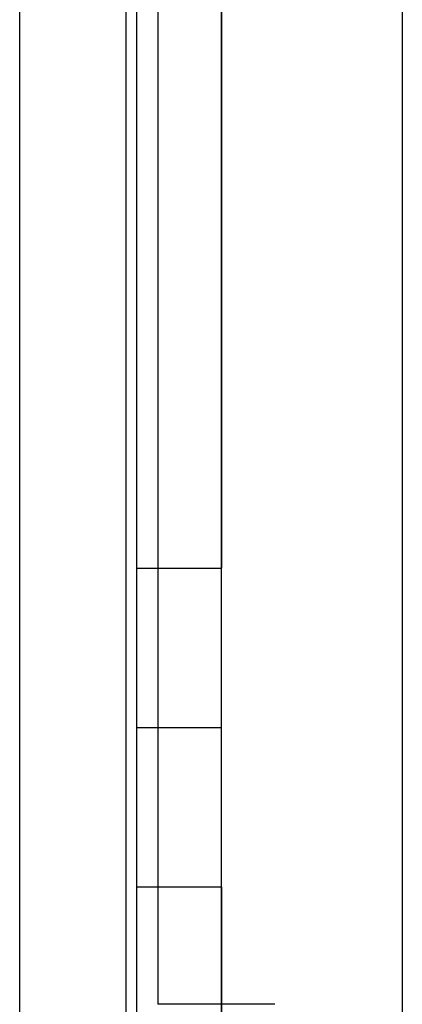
# Model space of a CAD drawing. Header units: millimetres. Extents: x -93 to 0, y 0 to 191.
# Tile 3 of 150: x -93 to -89.4, y 23.45 to 32.71. Entities that reach past the tile are written whole.
import ezdxf

# ---------------------------------------------------------------- set-up
doc = ezdxf.new("R2010")
doc.units = ezdxf.units.MM
doc.layers.add('MAIN-1', color=7, linetype='Continuous')
doc.layers.add('MAIN-2', color=7, linetype='Continuous')

msp = doc.modelspace()

# ---------------------------------------------------------------- linework, layer by layer
at = {"layer": 'MAIN-1'}
for p, q in [((-93, 0), (-93, 187.5)), ((-92, 187.5), (-92, 0))]:
    msp.add_line(p, q, dxfattribs=at)
at = {"layer": 'MAIN-2'}
for p, q in [((-92, 187.5), (-92, 0)), ((-89.4, 185), (-89.4, 2.2)), ((-91.1, 16.6), (-91.1, 183.1)), ((-91.7, 167.05), (-91.7, 23.45)), ((-91.9, 44.55), (-91.9, 27.55)), ((-91.1, 44.55), (-91.1, 27.55)), ((-91.9, 27.55), (-91.9, 26.05)), ((-91.9, 27.55), (-91.1, 27.55)), ((-91.1, 26.05), (-91.1, 27.55)), ((-91.9, 26.05), (-91.9, 24.55)), ((-91.9, 26.05), (-91.9, 26.05)), ((-91.1, 26.05), (-91.9, 26.05)), ((-91.1, 24.55), (-91.1, 26.05)), ((-91.1, 26.05), (-91.1, 26.05)), ((-91.9, 24.55), (-91.9, 17.6)), ((-91.1, 24.55), (-91.9, 24.55)), ((-91.1, 24.55), (-91.1, 17.6)), ((-90.6, 23.45), (-91.7, 23.45)), ((-91.7, 23.45), (-91.7, 23.45)), ((-90.6, 23.45), (-90.6, 23.45))]:
    msp.add_line(p, q, dxfattribs=at)

doc.saveas('drawing.dxf')
